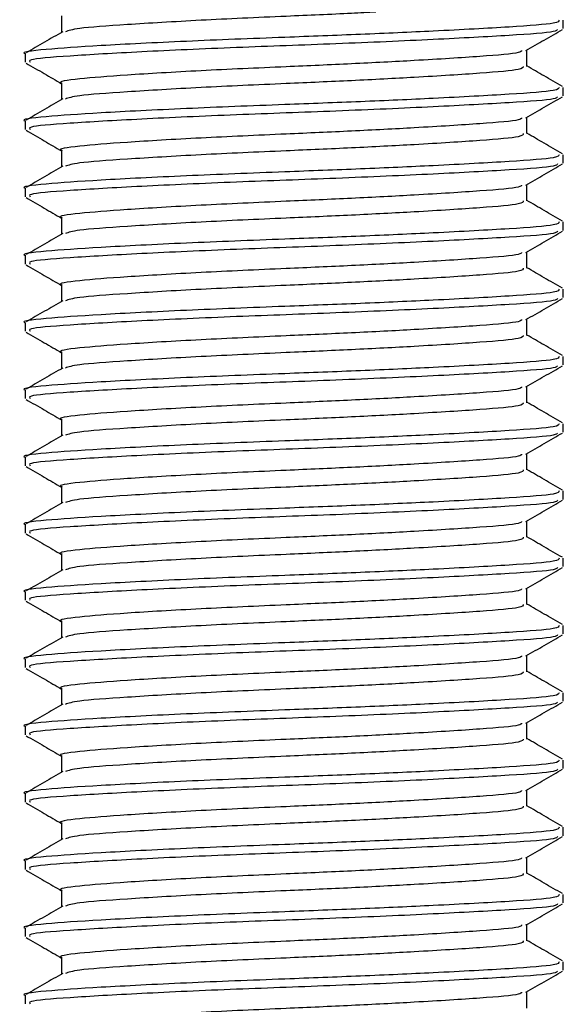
# Model space of a CAD drawing. Header units: millimetres. Extents: x 0 to 420, y 0 to 297.
# Tile 58 of 72: x 295.825 to 296.722, y 196.266 to 197.891. Entities that reach past the tile are written whole.
import ezdxf

# ---------------------------------------------------------------- set-up
doc = ezdxf.new("R2010")
doc.units = ezdxf.units.MM

msp = doc.modelspace()

# ---------------------------------------------------------------- linework, layer by layer
at = {"color": 7, "linetype": 'Continuous', "lineweight": 25}
for p, q in [((295.89428, 197.8971), (295.89428, 197.87008)), ((296.72228, 197.87628), (296.72228, 197.89016)), ((295.8342, 197.83465), (295.8342, 197.82075)), ((296.6622, 197.81384), (296.6622, 197.84081)), ((295.89428, 197.78609), (295.89428, 197.75907)), ((296.72228, 197.76527), (296.72228, 197.77915)), ((295.8342, 197.72364), (295.8342, 197.70974)), ((296.6622, 197.70283), (296.6622, 197.7298)), ((295.89428, 197.67508), (295.89428, 197.64806)), ((296.72228, 197.65426), (296.72228, 197.66814)), ((295.8342, 197.61263), (295.8342, 197.59872)), ((296.6622, 197.59182), (296.6622, 197.61879)), ((295.89428, 197.56406), (295.89428, 197.53704)), ((296.72228, 197.54325), (296.72228, 197.55713)), ((296.6622, 197.48081), (296.6622, 197.50778)), ((295.8342, 197.50162), (295.8342, 197.48771)), ((295.89428, 197.45305), (295.89428, 197.42603)), ((296.72228, 197.43224), (296.72228, 197.44612)), ((296.6622, 197.3698), (296.6622, 197.39677)), ((295.8342, 197.39061), (295.8342, 197.3767)), ((295.89428, 197.34204), (295.89428, 197.31502)), ((296.72228, 197.32123), (296.72228, 197.33511)), ((295.8342, 197.27959), (295.8342, 197.26569)), ((296.6622, 197.25878), (296.6622, 197.28576)), ((295.89428, 197.23103), (295.89428, 197.20401)), ((296.72228, 197.21022), (296.72228, 197.22409)), ((295.8342, 197.16858), (295.8342, 197.15468)), ((296.6622, 197.14777), (296.6622, 197.17475)), ((295.89428, 197.12002), (295.89428, 197.093)), ((296.72228, 197.09921), (296.72228, 197.11308)), ((295.8342, 197.05757), (295.8342, 197.04367)), ((296.6622, 197.03676), (296.6622, 197.06374)), ((295.89428, 197.00901), (295.89428, 196.98199)), ((296.72228, 196.9882), (296.72228, 197.00207)), ((295.8342, 196.94656), (295.8342, 196.93266)), ((296.6622, 196.92575), (296.6622, 196.95273)), ((295.89428, 196.898), (295.89428, 196.87098)), ((296.72228, 196.87719), (296.72228, 196.89106)), ((296.6622, 196.81474), (296.6622, 196.84172)), ((295.8342, 196.83555), (295.8342, 196.82165)), ((295.89428, 196.78699), (295.89428, 196.75997)), ((296.72228, 196.76618), (296.72228, 196.78005)), ((296.6622, 196.70373), (296.6622, 196.73071)), ((295.8342, 196.72454), (295.8342, 196.71064)), ((295.89428, 196.67598), (295.89428, 196.64896)), ((296.72228, 196.65516), (296.72228, 196.66904)), ((295.8342, 196.61353), (295.8342, 196.59963)), ((296.6622, 196.59272), (296.6622, 196.61969)), ((295.89428, 196.56497), (295.89428, 196.53795)), ((296.72228, 196.54415), (296.72228, 196.55803)), ((295.8342, 196.50252), (295.8342, 196.48862)), ((296.6622, 196.48171), (296.6622, 196.50868)), ((295.89428, 196.45396), (295.89428, 196.42694)), ((296.72228, 196.43314), (296.72228, 196.44702)), ((295.8342, 196.39151), (295.8342, 196.37761)), ((296.6622, 196.3707), (296.6622, 196.39767)), ((295.89428, 196.34295), (295.89428, 196.31593)), ((296.72228, 196.32213), (296.72228, 196.33601)), ((295.8342, 196.2805), (295.8342, 196.2666)), ((296.6622, 196.25969), (296.6622, 196.28666))]:
    msp.add_line(p, q, dxfattribs=at)
for points, knots in [([(296.41293, 197.90338), (296.39968, 197.90268), (296.35348, 197.90022), (296.25228, 197.89595), (296.1193, 197.88996), (295.99839, 197.88264), (295.91745, 197.87696), (295.90576, 197.87286), (295.90051, 197.87102)], [0, 0, 0, 0, 0.0620577, 0.2164101, 0.4215255, 0.6323517, 0.8350358, 1, 1, 1, 1]), ([(296.71537, 197.89016), (296.71492, 197.88845), (296.71387, 197.88441), (296.63894, 197.87887), (296.52297, 197.87257), (296.39038, 197.86656), (296.24882, 197.86125), (296.09486, 197.85527), (295.95216, 197.84795), (295.86301, 197.84184), (295.82427, 197.83715), (295.83501, 197.83474), (295.83542, 197.83465)], [0, 0, 0, 0, 0.08711637, 0.20580555, 0.3274743, 0.42100231, 0.51136489, 0.6314445, 0.75486364, 0.87352147, 0.99523498, 1, 1, 1, 1]), ([(295.89605, 197.8711), (295.886, 197.86528), (295.86591, 197.85364), (295.84581, 197.84201), (295.83576, 197.83619)], [0, 0, 0, 0, 0.4999039, 1, 1, 1, 1]), ([(296.71262, 197.87484), (296.71195, 197.87362), (296.71001, 197.87009), (296.63828, 197.865), (296.51306, 197.85813), (296.35065, 197.85096), (296.17893, 197.84494), (296.02038, 197.83779), (295.90214, 197.83089), (295.83768, 197.82573), (295.84117, 197.82207), (295.84244, 197.82075)], [0, 0, 0, 0, 0.06376, 0.1855377, 0.3103724, 0.436457, 0.5577025, 0.6837036, 0.8086745, 0.9303586, 1, 1, 1, 1]), ([(296.66067, 197.83993), (296.67072, 197.84575), (296.69082, 197.8574), (296.71093, 197.86903), (296.72098, 197.87485)], [0, 0, 0, 0, 0.49989925, 1, 1, 1, 1]), ([(296.65352, 197.83995), (296.65293, 197.83881), (296.65114, 197.83534), (296.58949, 197.83031), (296.48999, 197.824), (296.37518, 197.81799), (296.25281, 197.81268), (296.11967, 197.80671), (295.99629, 197.79938), (295.9192, 197.79327), (295.8857, 197.78858), (295.89499, 197.78617), (295.89533, 197.78608)], [0, 0, 0, 0, 0.0604721, 0.1826262, 0.3078502, 0.4041125, 0.4971134, 0.6207, 0.7477276, 0.8698493, 0.9951194, 1, 1, 1, 1]), ([(295.83549, 197.81935), (295.84555, 197.81353), (295.86515, 197.80219), (295.88474, 197.79083), (295.89428, 197.78531)], [0, 0, 0, 0, 0.5130376, 1, 1, 1, 1]), ([(296.65624, 197.81385), (296.65586, 197.81214), (296.65495, 197.80809), (296.59013, 197.80255), (296.48987, 197.79625), (296.37518, 197.79024), (296.25291, 197.78493), (296.1191, 197.77895), (295.99845, 197.77163), (295.91744, 197.76595), (295.90575, 197.76185), (295.90051, 197.76001)], [0, 0, 0, 0, 0.0900083, 0.2123263, 0.3377184, 0.4341099, 0.5272356, 0.6509881, 0.7781862, 0.9004719, 1, 1, 1, 1]), ([(296.72072, 197.78068), (296.71067, 197.7865), (296.69116, 197.79779), (296.67165, 197.80909), (296.6622, 197.81457)], [0, 0, 0, 0, 0.5152084, 1, 1, 1, 1]), ([(296.71537, 197.77915), (296.71492, 197.77744), (296.71387, 197.7734), (296.63894, 197.76786), (296.52297, 197.76156), (296.39038, 197.75554), (296.24882, 197.75024), (296.09486, 197.74426), (295.95216, 197.73694), (295.86301, 197.73083), (295.82427, 197.72614), (295.83501, 197.72373), (295.83542, 197.72364)], [0, 0, 0, 0, 0.0871164, 0.2058056, 0.3274743, 0.4210023, 0.5113649, 0.6314445, 0.7548636, 0.8735215, 0.995235, 1, 1, 1, 1]), ([(295.89605, 197.76009), (295.886, 197.75427), (295.86591, 197.74263), (295.84581, 197.73099), (295.83576, 197.72518)], [0, 0, 0, 0, 0.4999039, 1, 1, 1, 1]), ([(296.71262, 197.76383), (296.71195, 197.76261), (296.71001, 197.75908), (296.63828, 197.75399), (296.51306, 197.74712), (296.35065, 197.73995), (296.17893, 197.73393), (296.02038, 197.72678), (295.90214, 197.71988), (295.83768, 197.71472), (295.84117, 197.71106), (295.84244, 197.70974)], [0, 0, 0, 0, 0.06376, 0.1855377, 0.3103724, 0.436457, 0.5577025, 0.6837036, 0.8086745, 0.9303586, 1, 1, 1, 1]), ([(296.66067, 197.72892), (296.67072, 197.73474), (296.69082, 197.74639), (296.71093, 197.75802), (296.72098, 197.76384)], [0, 0, 0, 0, 0.4998993, 1, 1, 1, 1]), ([(296.65352, 197.72894), (296.65293, 197.72779), (296.65114, 197.72432), (296.58949, 197.7193), (296.48999, 197.71299), (296.37518, 197.70698), (296.25281, 197.70167), (296.11967, 197.69569), (295.99629, 197.68837), (295.9192, 197.68226), (295.8857, 197.67757), (295.89499, 197.67516), (295.89533, 197.67507)], [0, 0, 0, 0, 0.0604721, 0.1826262, 0.3078502, 0.4041125, 0.4971134, 0.6207, 0.7477276, 0.8698493, 0.9951194, 1, 1, 1, 1]), ([(295.83549, 197.70834), (295.84555, 197.70252), (295.86515, 197.69117), (295.88474, 197.67982), (295.89428, 197.6743)], [0, 0, 0, 0, 0.5130376, 1, 1, 1, 1]), ([(296.65624, 197.70284), (296.65586, 197.70113), (296.65495, 197.69708), (296.59013, 197.69154), (296.48987, 197.68524), (296.37518, 197.67923), (296.25291, 197.67392), (296.1191, 197.66794), (295.99845, 197.66062), (295.91744, 197.65494), (295.90575, 197.65084), (295.90051, 197.649)], [0, 0, 0, 0, 0.0900083, 0.2123263, 0.3377184, 0.4341099, 0.5272356, 0.6509881, 0.7781862, 0.9004719, 1, 1, 1, 1]), ([(296.72072, 197.66967), (296.71067, 197.67549), (296.69116, 197.68678), (296.67165, 197.69808), (296.6622, 197.70356)], [0, 0, 0, 0, 0.5152084, 1, 1, 1, 1]), ([(296.71537, 197.66814), (296.71492, 197.66643), (296.71387, 197.66239), (296.63894, 197.65685), (296.52297, 197.65055), (296.39038, 197.64453), (296.24882, 197.63923), (296.09486, 197.63325), (295.95216, 197.62593), (295.86301, 197.61981), (295.82427, 197.61513), (295.83501, 197.61272), (295.83542, 197.61263)], [0, 0, 0, 0, 0.0871164, 0.2058056, 0.3274743, 0.4210023, 0.5113649, 0.6314445, 0.7548636, 0.8735215, 0.995235, 1, 1, 1, 1]), ([(296.71262, 197.65282), (296.71195, 197.6516), (296.71001, 197.64807), (296.63828, 197.64298), (296.51306, 197.63611), (296.35065, 197.62894), (296.17893, 197.62292), (296.02038, 197.61577), (295.90214, 197.60887), (295.83768, 197.6037), (295.84117, 197.60005), (295.84244, 197.59872)], [0, 0, 0, 0, 0.06376, 0.1855377, 0.3103724, 0.436457, 0.5577025, 0.6837036, 0.8086745, 0.9303586, 1, 1, 1, 1]), ([(296.66067, 197.61791), (296.67072, 197.62373), (296.69082, 197.63538), (296.71093, 197.64701), (296.72098, 197.65283)], [0, 0, 0, 0, 0.4998993, 1, 1, 1, 1]), ([(295.89605, 197.64908), (295.886, 197.64326), (295.86591, 197.63162), (295.84581, 197.61998), (295.83576, 197.61417)], [0, 0, 0, 0, 0.4999039, 1, 1, 1, 1]), ([(296.65352, 197.61793), (296.65293, 197.61678), (296.65114, 197.61331), (296.58949, 197.60829), (296.48999, 197.60198), (296.37518, 197.59597), (296.25281, 197.59066), (296.11967, 197.58468), (295.99629, 197.57736), (295.9192, 197.57125), (295.8857, 197.56656), (295.89499, 197.56415), (295.89533, 197.56406)], [0, 0, 0, 0, 0.06047214, 0.18262619, 0.30785017, 0.40411251, 0.49711336, 0.62069998, 0.74772757, 0.86984932, 0.99511941, 1, 1, 1, 1]), ([(295.83549, 197.59733), (295.84555, 197.59151), (295.86515, 197.58016), (295.88474, 197.56881), (295.89428, 197.56329)], [0, 0, 0, 0, 0.5130376, 1, 1, 1, 1]), ([(296.65624, 197.59183), (296.65586, 197.59012), (296.65495, 197.58607), (296.59013, 197.58053), (296.48987, 197.57423), (296.37518, 197.56821), (296.25291, 197.56291), (296.1191, 197.55693), (295.99845, 197.54961), (295.91744, 197.54393), (295.90575, 197.53983), (295.90051, 197.53799)], [0, 0, 0, 0, 0.0900083, 0.2123263, 0.3377184, 0.4341099, 0.5272356, 0.6509881, 0.7781862, 0.9004719, 1, 1, 1, 1]), ([(296.72072, 197.55866), (296.71067, 197.56448), (296.69116, 197.57577), (296.67165, 197.58707), (296.6622, 197.59255)], [0, 0, 0, 0, 0.51520836, 1, 1, 1, 1]), ([(296.71537, 197.55713), (296.71492, 197.55542), (296.71387, 197.55138), (296.63894, 197.54584), (296.52297, 197.53954), (296.39038, 197.53352), (296.24882, 197.52822), (296.09486, 197.52224), (295.95216, 197.51492), (295.86301, 197.5088), (295.82427, 197.50412), (295.83501, 197.50171), (295.83542, 197.50162)], [0, 0, 0, 0, 0.0871164, 0.2058056, 0.3274743, 0.4210023, 0.5113649, 0.6314445, 0.7548636, 0.8735215, 0.995235, 1, 1, 1, 1]), ([(296.71262, 197.54181), (296.71195, 197.54059), (296.71001, 197.53705), (296.63828, 197.53197), (296.51306, 197.5251), (296.35065, 197.51793), (296.17893, 197.51191), (296.02038, 197.50476), (295.90214, 197.49786), (295.83768, 197.49269), (295.84117, 197.48904), (295.84244, 197.48771)], [0, 0, 0, 0, 0.06376, 0.1855377, 0.3103724, 0.436457, 0.5577025, 0.6837036, 0.8086745, 0.9303586, 1, 1, 1, 1]), ([(296.66067, 197.5069), (296.67072, 197.51272), (296.69082, 197.52437), (296.71093, 197.536), (296.72098, 197.54182)], [0, 0, 0, 0, 0.4998993, 1, 1, 1, 1]), ([(295.89605, 197.53807), (295.886, 197.53225), (295.86591, 197.52061), (295.84581, 197.50897), (295.83576, 197.50315)], [0, 0, 0, 0, 0.4999039, 1, 1, 1, 1]), ([(296.65352, 197.50692), (296.65293, 197.50577), (296.65114, 197.5023), (296.58949, 197.49728), (296.48999, 197.49097), (296.37518, 197.48496), (296.25281, 197.47965), (296.11967, 197.47367), (295.99629, 197.46635), (295.9192, 197.46024), (295.8857, 197.45555), (295.89499, 197.45314), (295.89533, 197.45305)], [0, 0, 0, 0, 0.06047214, 0.18262619, 0.30785017, 0.40411251, 0.49711336, 0.62069998, 0.74772757, 0.86984932, 0.99511941, 1, 1, 1, 1]), ([(295.83549, 197.48632), (295.84555, 197.4805), (295.86515, 197.46915), (295.88474, 197.4578), (295.89428, 197.45228)], [0, 0, 0, 0, 0.5130376, 1, 1, 1, 1]), ([(296.65624, 197.48082), (296.65586, 197.4791), (296.65495, 197.47506), (296.59013, 197.46952), (296.48987, 197.46322), (296.37518, 197.4572), (296.25291, 197.4519), (296.1191, 197.44592), (295.99845, 197.4386), (295.91744, 197.43292), (295.90575, 197.42882), (295.90051, 197.42698)], [0, 0, 0, 0, 0.0900083, 0.2123263, 0.3377184, 0.4341099, 0.5272356, 0.6509881, 0.7781862, 0.9004719, 1, 1, 1, 1]), ([(296.72072, 197.44765), (296.71067, 197.45347), (296.69116, 197.46476), (296.67165, 197.47606), (296.6622, 197.48154)], [0, 0, 0, 0, 0.5152084, 1, 1, 1, 1]), ([(296.71537, 197.44612), (296.71492, 197.44441), (296.71387, 197.44036), (296.63894, 197.43483), (296.52297, 197.42852), (296.39038, 197.42251), (296.24882, 197.41721), (296.09486, 197.41123), (295.95216, 197.40391), (295.86301, 197.39779), (295.82427, 197.39311), (295.83501, 197.3907), (295.83542, 197.39061)], [0, 0, 0, 0, 0.0871164, 0.2058056, 0.3274743, 0.4210023, 0.5113649, 0.6314445, 0.7548636, 0.8735215, 0.995235, 1, 1, 1, 1]), ([(295.89605, 197.42706), (295.886, 197.42124), (295.86591, 197.4096), (295.84581, 197.39796), (295.83576, 197.39214)], [0, 0, 0, 0, 0.4999039, 1, 1, 1, 1]), ([(296.71262, 197.4308), (296.71195, 197.42958), (296.71001, 197.42604), (296.63828, 197.42096), (296.51306, 197.41409), (296.35065, 197.40692), (296.17893, 197.4009), (296.02038, 197.39375), (295.90214, 197.38685), (295.83768, 197.38168), (295.84117, 197.37803), (295.84244, 197.3767)], [0, 0, 0, 0, 0.06376, 0.1855377, 0.3103724, 0.436457, 0.5577025, 0.6837036, 0.8086745, 0.9303586, 1, 1, 1, 1]), ([(296.66067, 197.39589), (296.67072, 197.40171), (296.69082, 197.41335), (296.71093, 197.42499), (296.72098, 197.43081)], [0, 0, 0, 0, 0.4998993, 1, 1, 1, 1]), ([(296.65352, 197.39591), (296.65293, 197.39476), (296.65114, 197.39129), (296.58949, 197.38627), (296.48999, 197.37996), (296.37518, 197.37395), (296.25281, 197.36864), (296.11967, 197.36266), (295.99629, 197.35534), (295.9192, 197.34923), (295.8857, 197.34454), (295.89499, 197.34213), (295.89533, 197.34204)], [0, 0, 0, 0, 0.0604721, 0.1826262, 0.3078502, 0.4041125, 0.4971134, 0.6207, 0.7477276, 0.8698493, 0.9951194, 1, 1, 1, 1]), ([(295.83549, 197.37531), (295.84555, 197.36949), (295.86515, 197.35814), (295.88474, 197.34679), (295.89428, 197.34126)], [0, 0, 0, 0, 0.5130376, 1, 1, 1, 1]), ([(296.65624, 197.36981), (296.65586, 197.36809), (296.65495, 197.36405), (296.59013, 197.35851), (296.48987, 197.3522), (296.37518, 197.34619), (296.25291, 197.34089), (296.1191, 197.33491), (295.99845, 197.32758), (295.91744, 197.32191), (295.90575, 197.31781), (295.90051, 197.31597)], [0, 0, 0, 0, 0.0900083, 0.2123263, 0.3377184, 0.4341099, 0.5272356, 0.6509881, 0.7781862, 0.9004719, 1, 1, 1, 1]), ([(296.72072, 197.33664), (296.71067, 197.34246), (296.69116, 197.35375), (296.67165, 197.36505), (296.6622, 197.37053)], [0, 0, 0, 0, 0.5152084, 1, 1, 1, 1]), ([(296.71537, 197.33511), (296.71492, 197.33339), (296.71387, 197.32935), (296.63894, 197.32382), (296.52297, 197.31751), (296.39038, 197.3115), (296.24882, 197.3062), (296.09486, 197.30022), (295.95216, 197.2929), (295.86301, 197.28678), (295.82427, 197.2821), (295.83501, 197.27969), (295.83542, 197.27959)], [0, 0, 0, 0, 0.0871164, 0.2058056, 0.3274743, 0.4210023, 0.5113649, 0.6314445, 0.7548636, 0.8735215, 0.995235, 1, 1, 1, 1]), ([(295.89605, 197.31605), (295.886, 197.31023), (295.86591, 197.29859), (295.84581, 197.28695), (295.83576, 197.28113)], [0, 0, 0, 0, 0.4999039, 1, 1, 1, 1]), ([(296.71262, 197.31979), (296.71195, 197.31857), (296.71001, 197.31503), (296.63828, 197.30995), (296.51306, 197.30308), (296.35065, 197.29591), (296.17893, 197.28989), (296.02038, 197.28274), (295.90214, 197.27584), (295.83768, 197.27067), (295.84117, 197.26702), (295.84244, 197.26569)], [0, 0, 0, 0, 0.06376, 0.1855377, 0.3103724, 0.436457, 0.5577025, 0.6837036, 0.8086745, 0.9303586, 1, 1, 1, 1]), ([(296.66067, 197.28488), (296.67072, 197.2907), (296.69082, 197.30234), (296.71093, 197.31398), (296.72098, 197.3198)], [0, 0, 0, 0, 0.4998993, 1, 1, 1, 1]), ([(296.65352, 197.2849), (296.65293, 197.28375), (296.65114, 197.28028), (296.58949, 197.27526), (296.48999, 197.26894), (296.37518, 197.26294), (296.25281, 197.25763), (296.11967, 197.25165), (295.99629, 197.24433), (295.9192, 197.23822), (295.8857, 197.23353), (295.89499, 197.23112), (295.89533, 197.23103)], [0, 0, 0, 0, 0.0604721, 0.1826262, 0.3078502, 0.4041125, 0.4971134, 0.6207, 0.7477276, 0.8698493, 0.9951194, 1, 1, 1, 1]), ([(295.83549, 197.2643), (295.84555, 197.25848), (295.86515, 197.24713), (295.88474, 197.23578), (295.89428, 197.23025)], [0, 0, 0, 0, 0.5130376, 1, 1, 1, 1]), ([(296.65624, 197.2588), (296.65586, 197.25708), (296.65495, 197.25304), (296.59013, 197.2475), (296.48987, 197.24119), (296.37518, 197.23518), (296.25291, 197.22988), (296.1191, 197.2239), (295.99845, 197.21657), (295.91744, 197.2109), (295.90575, 197.2068), (295.90051, 197.20496)], [0, 0, 0, 0, 0.0900083, 0.2123263, 0.3377184, 0.4341099, 0.5272356, 0.6509881, 0.7781862, 0.9004719, 1, 1, 1, 1]), ([(296.72072, 197.22563), (296.71067, 197.23145), (296.69116, 197.24274), (296.67165, 197.25404), (296.6622, 197.25952)], [0, 0, 0, 0, 0.5152084, 1, 1, 1, 1]), ([(296.71537, 197.22409), (296.71492, 197.22238), (296.71387, 197.21834), (296.63894, 197.21281), (296.52297, 197.2065), (296.39038, 197.20049), (296.24882, 197.19519), (296.09486, 197.18921), (295.95216, 197.18189), (295.86301, 197.17577), (295.82427, 197.17109), (295.83501, 197.16867), (295.83542, 197.16858)], [0, 0, 0, 0, 0.0871164, 0.2058056, 0.3274743, 0.4210023, 0.5113649, 0.6314445, 0.7548636, 0.8735215, 0.995235, 1, 1, 1, 1]), ([(295.89605, 197.20504), (295.886, 197.19922), (295.86591, 197.18758), (295.84581, 197.17594), (295.83576, 197.17012)], [0, 0, 0, 0, 0.4999039, 1, 1, 1, 1]), ([(296.71262, 197.20878), (296.71195, 197.20756), (296.71001, 197.20402), (296.63828, 197.19894), (296.51306, 197.19207), (296.35065, 197.1849), (296.17893, 197.17888), (296.02038, 197.17173), (295.90214, 197.16483), (295.83768, 197.15966), (295.84117, 197.15601), (295.84244, 197.15468)], [0, 0, 0, 0, 0.06376, 0.1855377, 0.3103724, 0.436457, 0.5577025, 0.6837036, 0.8086745, 0.9303586, 1, 1, 1, 1]), ([(296.66067, 197.17387), (296.67072, 197.17969), (296.69082, 197.19133), (296.71093, 197.20297), (296.72098, 197.20879)], [0, 0, 0, 0, 0.4998993, 1, 1, 1, 1]), ([(296.65352, 197.17389), (296.65293, 197.17274), (296.65114, 197.16927), (296.58949, 197.16425), (296.48999, 197.15793), (296.37518, 197.15192), (296.25281, 197.14662), (296.11967, 197.14064), (295.99629, 197.13332), (295.9192, 197.1272), (295.8857, 197.12252), (295.89499, 197.12011), (295.89533, 197.12002)], [0, 0, 0, 0, 0.0604721, 0.1826262, 0.3078502, 0.4041125, 0.4971134, 0.6207, 0.7477276, 0.8698493, 0.9951194, 1, 1, 1, 1]), ([(295.83549, 197.15328), (295.84555, 197.14746), (295.86515, 197.13612), (295.88474, 197.12477), (295.89428, 197.11924)], [0, 0, 0, 0, 0.5130376, 1, 1, 1, 1]), ([(296.72072, 197.11462), (296.71067, 197.12044), (296.69116, 197.13173), (296.67165, 197.14303), (296.6622, 197.14851)], [0, 0, 0, 0, 0.5152084, 1, 1, 1, 1]), ([(296.65624, 197.14779), (296.65586, 197.14607), (296.65495, 197.14203), (296.59013, 197.13649), (296.48987, 197.13018), (296.37518, 197.12417), (296.25291, 197.11887), (296.1191, 197.11289), (295.99845, 197.10556), (295.91744, 197.09989), (295.90575, 197.09579), (295.90051, 197.09395)], [0, 0, 0, 0, 0.0900083, 0.2123263, 0.3377184, 0.4341099, 0.5272356, 0.6509881, 0.7781862, 0.9004719, 1, 1, 1, 1]), ([(296.71537, 197.11308), (296.71492, 197.11137), (296.71387, 197.10733), (296.63894, 197.1018), (296.52297, 197.09549), (296.39038, 197.08948), (296.24882, 197.08418), (296.09486, 197.0782), (295.95216, 197.07088), (295.86301, 197.06476), (295.82427, 197.06008), (295.83501, 197.05766), (295.83542, 197.05757)], [0, 0, 0, 0, 0.0871164, 0.2058056, 0.3274743, 0.4210023, 0.5113649, 0.6314445, 0.7548636, 0.8735215, 0.995235, 1, 1, 1, 1]), ([(295.89605, 197.09403), (295.886, 197.08821), (295.86591, 197.07656), (295.84581, 197.06493), (295.83576, 197.05911)], [0, 0, 0, 0, 0.4999039, 1, 1, 1, 1]), ([(296.71262, 197.09777), (296.71195, 197.09655), (296.71001, 197.09301), (296.63828, 197.08793), (296.51306, 197.08106), (296.35065, 197.07389), (296.17893, 197.06787), (296.02038, 197.06072), (295.90214, 197.05382), (295.83768, 197.04865), (295.84117, 197.045), (295.84244, 197.04367)], [0, 0, 0, 0, 0.06376, 0.1855377, 0.3103724, 0.436457, 0.5577025, 0.6837036, 0.8086745, 0.9303586, 1, 1, 1, 1]), ([(296.66067, 197.06286), (296.67072, 197.06868), (296.69082, 197.08032), (296.71093, 197.09196), (296.72098, 197.09778)], [0, 0, 0, 0, 0.4998993, 1, 1, 1, 1]), ([(296.65352, 197.06288), (296.65293, 197.06173), (296.65114, 197.05826), (296.58949, 197.05324), (296.48999, 197.04692), (296.37518, 197.04091), (296.25281, 197.03561), (296.11967, 197.02963), (295.99629, 197.02231), (295.9192, 197.01619), (295.8857, 197.01151), (295.89499, 197.0091), (295.89533, 197.00901)], [0, 0, 0, 0, 0.0604721, 0.1826262, 0.3078502, 0.4041125, 0.4971134, 0.6207, 0.7477276, 0.8698493, 0.9951194, 1, 1, 1, 1]), ([(295.83549, 197.04227), (295.84555, 197.03645), (295.86515, 197.02511), (295.88474, 197.01376), (295.89428, 197.00823)], [0, 0, 0, 0, 0.5130376, 1, 1, 1, 1]), ([(296.65624, 197.03678), (296.65586, 197.03506), (296.65495, 197.03102), (296.59013, 197.02548), (296.48987, 197.01917), (296.37518, 197.01316), (296.25291, 197.00786), (296.1191, 197.00188), (295.99845, 196.99455), (295.91744, 196.98888), (295.90575, 196.98478), (295.90051, 196.98294)], [0, 0, 0, 0, 0.0900083, 0.2123263, 0.3377184, 0.4341099, 0.5272356, 0.6509881, 0.7781862, 0.9004719, 1, 1, 1, 1]), ([(296.72072, 197.00361), (296.71067, 197.00942), (296.69116, 197.02072), (296.67165, 197.03202), (296.6622, 197.0375)], [0, 0, 0, 0, 0.5152084, 1, 1, 1, 1]), ([(296.71537, 197.00207), (296.71492, 197.00036), (296.71387, 196.99632), (296.63894, 196.99079), (296.52297, 196.98448), (296.39038, 196.97847), (296.24882, 196.97316), (296.09486, 196.96719), (295.95216, 196.95987), (295.86301, 196.95375), (295.82427, 196.94906), (295.83501, 196.94665), (295.83542, 196.94656)], [0, 0, 0, 0, 0.0871164, 0.2058056, 0.3274743, 0.4210023, 0.5113649, 0.6314445, 0.7548636, 0.8735215, 0.995235, 1, 1, 1, 1]), ([(296.71262, 196.98675), (296.71195, 196.98554), (296.71001, 196.982), (296.63828, 196.97692), (296.51306, 196.97005), (296.35065, 196.96288), (296.17893, 196.95686), (296.02038, 196.94971), (295.90214, 196.94281), (295.83768, 196.93764), (295.84117, 196.93399), (295.84244, 196.93266)], [0, 0, 0, 0, 0.06376, 0.1855377, 0.3103724, 0.436457, 0.5577025, 0.6837036, 0.8086745, 0.9303586, 1, 1, 1, 1]), ([(296.66067, 196.95185), (296.67072, 196.95767), (296.69082, 196.96931), (296.71093, 196.98095), (296.72098, 196.98677)], [0, 0, 0, 0, 0.4998993, 1, 1, 1, 1]), ([(295.89605, 196.98302), (295.886, 196.9772), (295.86591, 196.96555), (295.84581, 196.95392), (295.83576, 196.9481)], [0, 0, 0, 0, 0.4999039, 1, 1, 1, 1]), ([(296.65352, 196.95187), (296.65293, 196.95072), (296.65114, 196.94725), (296.58949, 196.94223), (296.48999, 196.93591), (296.37518, 196.9299), (296.25281, 196.9246), (296.11967, 196.91862), (295.99629, 196.9113), (295.9192, 196.90518), (295.8857, 196.9005), (295.89499, 196.89809), (295.89533, 196.898)], [0, 0, 0, 0, 0.0604721, 0.1826262, 0.3078502, 0.4041125, 0.4971134, 0.6207, 0.7477276, 0.8698493, 0.9951194, 1, 1, 1, 1]), ([(295.83549, 196.93126), (295.84555, 196.92544), (295.86515, 196.9141), (295.88474, 196.90275), (295.89428, 196.89722)], [0, 0, 0, 0, 0.5130376, 1, 1, 1, 1]), ([(296.65624, 196.92577), (296.65586, 196.92405), (296.65495, 196.92001), (296.59013, 196.91447), (296.48987, 196.90816), (296.37518, 196.90215), (296.25291, 196.89684), (296.1191, 196.89087), (295.99845, 196.88354), (295.91744, 196.87787), (295.90575, 196.87377), (295.90051, 196.87193)], [0, 0, 0, 0, 0.0900083, 0.2123263, 0.3377184, 0.4341099, 0.5272356, 0.6509881, 0.7781862, 0.9004719, 1, 1, 1, 1]), ([(296.72072, 196.8926), (296.71067, 196.89841), (296.69116, 196.90971), (296.67165, 196.92101), (296.6622, 196.92649)], [0, 0, 0, 0, 0.5152084, 1, 1, 1, 1]), ([(296.71537, 196.89106), (296.71492, 196.88935), (296.71387, 196.88531), (296.63894, 196.87977), (296.52297, 196.87347), (296.39038, 196.86746), (296.24882, 196.86215), (296.09486, 196.85618), (295.95216, 196.84886), (295.86301, 196.84274), (295.82427, 196.83805), (295.83501, 196.83564), (295.83542, 196.83555)], [0, 0, 0, 0, 0.0871164, 0.2058056, 0.3274743, 0.4210023, 0.5113649, 0.6314445, 0.7548636, 0.8735215, 0.995235, 1, 1, 1, 1]), ([(296.71262, 196.87574), (296.71195, 196.87453), (296.71001, 196.87099), (296.63828, 196.86591), (296.51306, 196.85904), (296.35065, 196.85187), (296.17893, 196.84585), (296.02038, 196.8387), (295.90214, 196.8318), (295.83768, 196.82663), (295.84117, 196.82298), (295.84244, 196.82165)], [0, 0, 0, 0, 0.06376, 0.1855377, 0.3103724, 0.436457, 0.5577025, 0.6837036, 0.8086745, 0.9303586, 1, 1, 1, 1]), ([(296.66067, 196.84084), (296.67072, 196.84666), (296.69082, 196.8583), (296.71093, 196.86994), (296.72098, 196.87576)], [0, 0, 0, 0, 0.4998993, 1, 1, 1, 1]), ([(295.89605, 196.872), (295.886, 196.86618), (295.86591, 196.85454), (295.84581, 196.84291), (295.83576, 196.83709)], [0, 0, 0, 0, 0.4999039, 1, 1, 1, 1]), ([(296.65352, 196.84086), (296.65293, 196.83971), (296.65114, 196.83624), (296.58949, 196.83122), (296.48999, 196.8249), (296.37518, 196.81889), (296.25281, 196.81359), (296.11967, 196.80761), (295.99629, 196.80029), (295.9192, 196.79417), (295.8857, 196.78949), (295.89499, 196.78708), (295.89533, 196.78699)], [0, 0, 0, 0, 0.0604721, 0.1826262, 0.3078502, 0.4041125, 0.4971134, 0.6207, 0.7477276, 0.8698493, 0.9951194, 1, 1, 1, 1]), ([(295.83549, 196.82025), (295.84555, 196.81443), (295.86515, 196.80309), (295.88474, 196.79174), (295.89428, 196.78621)], [0, 0, 0, 0, 0.51303762, 1, 1, 1, 1]), ([(296.65624, 196.81475), (296.65586, 196.81304), (296.65495, 196.809), (296.59013, 196.80345), (296.48987, 196.79715), (296.37518, 196.79114), (296.25291, 196.78583), (296.1191, 196.77986), (295.99845, 196.77253), (295.91744, 196.76686), (295.90575, 196.76276), (295.90051, 196.76092)], [0, 0, 0, 0, 0.0900083, 0.2123263, 0.3377184, 0.4341099, 0.5272356, 0.6509881, 0.7781862, 0.9004719, 1, 1, 1, 1]), ([(296.72072, 196.78158), (296.71067, 196.7874), (296.69116, 196.7987), (296.67165, 196.81), (296.6622, 196.81547)], [0, 0, 0, 0, 0.51520836, 1, 1, 1, 1]), ([(296.71537, 196.78005), (296.71492, 196.77834), (296.71387, 196.7743), (296.63894, 196.76876), (296.52297, 196.76246), (296.39038, 196.75645), (296.24882, 196.75114), (296.09486, 196.74517), (295.95216, 196.73784), (295.86301, 196.73173), (295.82427, 196.72704), (295.83501, 196.72463), (295.83542, 196.72454)], [0, 0, 0, 0, 0.0871164, 0.2058056, 0.3274743, 0.4210023, 0.5113649, 0.6314445, 0.7548636, 0.8735215, 0.995235, 1, 1, 1, 1]), ([(295.89605, 196.76099), (295.886, 196.75517), (295.86591, 196.74353), (295.84581, 196.7319), (295.83576, 196.72608)], [0, 0, 0, 0, 0.4999039, 1, 1, 1, 1]), ([(296.71262, 196.76473), (296.71195, 196.76352), (296.71001, 196.75998), (296.63828, 196.7549), (296.51306, 196.74803), (296.35065, 196.74085), (296.17893, 196.73484), (296.02038, 196.72769), (295.90214, 196.72079), (295.83768, 196.71562), (295.84117, 196.71197), (295.84244, 196.71064)], [0, 0, 0, 0, 0.06376, 0.1855377, 0.3103724, 0.436457, 0.5577025, 0.6837036, 0.8086745, 0.9303586, 1, 1, 1, 1]), ([(296.66067, 196.72982), (296.67072, 196.73565), (296.69082, 196.74729), (296.71093, 196.75893), (296.72098, 196.76475)], [0, 0, 0, 0, 0.4998993, 1, 1, 1, 1]), ([(296.65352, 196.72985), (296.65293, 196.7287), (296.65114, 196.72523), (296.58949, 196.72021), (296.48999, 196.71389), (296.37518, 196.70788), (296.25281, 196.70258), (296.11967, 196.6966), (295.99629, 196.68928), (295.9192, 196.68316), (295.8857, 196.67848), (295.89499, 196.67607), (295.89533, 196.67597)], [0, 0, 0, 0, 0.0604721, 0.1826262, 0.3078502, 0.4041125, 0.4971134, 0.6207, 0.7477276, 0.8698493, 0.9951194, 1, 1, 1, 1]), ([(295.83549, 196.70924), (295.84555, 196.70342), (295.86515, 196.69208), (295.88474, 196.68073), (295.89428, 196.6752)], [0, 0, 0, 0, 0.5130376, 1, 1, 1, 1]), ([(296.65624, 196.70374), (296.65586, 196.70203), (296.65495, 196.69798), (296.59013, 196.69244), (296.48987, 196.68614), (296.37518, 196.68013), (296.25291, 196.67482), (296.1191, 196.66885), (295.99845, 196.66152), (295.91744, 196.65585), (295.90575, 196.65174), (295.90051, 196.6499)], [0, 0, 0, 0, 0.0900083, 0.2123263, 0.3377184, 0.4341099, 0.5272356, 0.6509881, 0.7781862, 0.9004719, 1, 1, 1, 1]), ([(296.72072, 196.67057), (296.71067, 196.67639), (296.69116, 196.68769), (296.67165, 196.69899), (296.6622, 196.70446)], [0, 0, 0, 0, 0.5152084, 1, 1, 1, 1]), ([(296.71537, 196.66904), (296.71492, 196.66733), (296.71387, 196.66329), (296.63894, 196.65775), (296.52297, 196.65145), (296.39038, 196.64544), (296.24882, 196.64013), (296.09486, 196.63415), (295.95216, 196.62683), (295.86301, 196.62072), (295.82427, 196.61603), (295.83501, 196.61362), (295.83542, 196.61353)], [0, 0, 0, 0, 0.0871164, 0.2058056, 0.3274743, 0.4210023, 0.5113649, 0.6314445, 0.7548636, 0.8735215, 0.995235, 1, 1, 1, 1]), ([(295.89605, 196.64998), (295.886, 196.64416), (295.86591, 196.63252), (295.84581, 196.62089), (295.83576, 196.61507)], [0, 0, 0, 0, 0.4999039, 1, 1, 1, 1]), ([(296.71262, 196.65372), (296.71195, 196.65251), (296.71001, 196.64897), (296.63828, 196.64388), (296.51306, 196.63702), (296.35065, 196.62984), (296.17893, 196.62383), (296.02038, 196.61668), (295.90214, 196.60977), (295.83768, 196.60461), (295.84117, 196.60096), (295.84244, 196.59963)], [0, 0, 0, 0, 0.06376, 0.1855377, 0.3103724, 0.436457, 0.5577025, 0.6837036, 0.8086745, 0.9303586, 1, 1, 1, 1]), ([(296.66067, 196.61881), (296.67072, 196.62463), (296.69082, 196.63628), (296.71093, 196.64792), (296.72098, 196.65374)], [0, 0, 0, 0, 0.4998993, 1, 1, 1, 1]), ([(296.65352, 196.61884), (296.65293, 196.61769), (296.65114, 196.61422), (296.58949, 196.60919), (296.48999, 196.60288), (296.37518, 196.59687), (296.25281, 196.59156), (296.11967, 196.58559), (295.99629, 196.57827), (295.9192, 196.57215), (295.8857, 196.56747), (295.89499, 196.56505), (295.89533, 196.56496)], [0, 0, 0, 0, 0.0604721, 0.1826262, 0.3078502, 0.4041125, 0.4971134, 0.6207, 0.7477276, 0.8698493, 0.9951194, 1, 1, 1, 1]), ([(295.83549, 196.59823), (295.84555, 196.59241), (295.86515, 196.58107), (295.88474, 196.56972), (295.89428, 196.56419)], [0, 0, 0, 0, 0.5130376, 1, 1, 1, 1]), ([(296.65624, 196.59273), (296.65586, 196.59102), (296.65495, 196.58697), (296.59013, 196.58143), (296.48987, 196.57513), (296.37518, 196.56912), (296.25291, 196.56381), (296.1191, 196.55784), (295.99845, 196.55051), (295.91744, 196.54484), (295.90575, 196.54073), (295.90051, 196.53889)], [0, 0, 0, 0, 0.0900083, 0.2123263, 0.3377184, 0.4341099, 0.5272356, 0.6509881, 0.7781862, 0.9004719, 1, 1, 1, 1]), ([(296.72072, 196.55956), (296.71067, 196.56538), (296.69116, 196.57668), (296.67165, 196.58798), (296.6622, 196.59345)], [0, 0, 0, 0, 0.5152084, 1, 1, 1, 1]), ([(296.71537, 196.55803), (296.71492, 196.55632), (296.71387, 196.55228), (296.63894, 196.54674), (296.52297, 196.54044), (296.39038, 196.53443), (296.24882, 196.52912), (296.09486, 196.52314), (295.95216, 196.51582), (295.86301, 196.50971), (295.82427, 196.50502), (295.83501, 196.50261), (295.83542, 196.50252)], [0, 0, 0, 0, 0.0871164, 0.2058056, 0.3274743, 0.4210023, 0.5113649, 0.6314445, 0.7548636, 0.8735215, 0.995235, 1, 1, 1, 1]), ([(295.89605, 196.53897), (295.886, 196.53315), (295.86591, 196.52151), (295.84581, 196.50988), (295.83576, 196.50406)], [0, 0, 0, 0, 0.4999039, 1, 1, 1, 1]), ([(296.71262, 196.54271), (296.71195, 196.5415), (296.71001, 196.53796), (296.63828, 196.53287), (296.51306, 196.52601), (296.35065, 196.51883), (296.17893, 196.51282), (296.02038, 196.50566), (295.90214, 196.49876), (295.83768, 196.4936), (295.84117, 196.48995), (295.84244, 196.48862)], [0, 0, 0, 0, 0.06376003, 0.18553766, 0.31037239, 0.43645702, 0.55770248, 0.68370362, 0.80867445, 0.93035859, 1, 1, 1, 1]), ([(296.66067, 196.5078), (296.67072, 196.51362), (296.69082, 196.52527), (296.71093, 196.53691), (296.72098, 196.54273)], [0, 0, 0, 0, 0.4998993, 1, 1, 1, 1]), ([(296.65352, 196.50782), (296.65293, 196.50668), (296.65114, 196.50321), (296.58949, 196.49818), (296.48999, 196.49187), (296.37518, 196.48586), (296.25281, 196.48055), (296.11967, 196.47458), (295.99629, 196.46726), (295.9192, 196.46114), (295.8857, 196.45646), (295.89499, 196.45404), (295.89533, 196.45395)], [0, 0, 0, 0, 0.0604721, 0.1826262, 0.3078502, 0.4041125, 0.4971134, 0.6207, 0.7477276, 0.8698493, 0.9951194, 1, 1, 1, 1]), ([(295.83549, 196.48722), (295.84555, 196.4814), (295.86515, 196.47006), (295.88474, 196.45871), (295.89428, 196.45318)], [0, 0, 0, 0, 0.5130376, 1, 1, 1, 1]), ([(296.72072, 196.44855), (296.71067, 196.45437), (296.69116, 196.46566), (296.67165, 196.47696), (296.6622, 196.48244)], [0, 0, 0, 0, 0.5152084, 1, 1, 1, 1]), ([(296.65624, 196.48172), (296.65586, 196.48001), (296.65495, 196.47596), (296.59013, 196.47042), (296.48987, 196.46412), (296.37518, 196.45811), (296.25291, 196.4528), (296.1191, 196.44682), (295.99845, 196.4395), (295.91744, 196.43382), (295.90575, 196.42972), (295.90051, 196.42788)], [0, 0, 0, 0, 0.0900083, 0.2123263, 0.3377184, 0.4341099, 0.5272356, 0.6509881, 0.7781862, 0.9004719, 1, 1, 1, 1]), ([(296.71537, 196.44702), (296.71492, 196.44531), (296.71387, 196.44127), (296.63894, 196.43573), (296.52297, 196.42943), (296.39038, 196.42342), (296.24882, 196.41811), (296.09486, 196.41213), (295.95216, 196.40481), (295.86301, 196.3987), (295.82427, 196.39401), (295.83501, 196.3916), (295.83542, 196.39151)], [0, 0, 0, 0, 0.0871164, 0.2058056, 0.3274743, 0.4210023, 0.5113649, 0.6314445, 0.7548636, 0.8735215, 0.995235, 1, 1, 1, 1]), ([(295.89605, 196.42796), (295.886, 196.42214), (295.86591, 196.4105), (295.84581, 196.39887), (295.83576, 196.39305)], [0, 0, 0, 0, 0.4999039, 1, 1, 1, 1]), ([(296.71262, 196.4317), (296.71195, 196.43048), (296.71001, 196.42695), (296.63828, 196.42186), (296.51306, 196.41499), (296.35065, 196.40782), (296.17893, 196.4018), (296.02038, 196.39465), (295.90214, 196.38775), (295.83768, 196.38259), (295.84117, 196.37894), (295.84244, 196.37761)], [0, 0, 0, 0, 0.06376, 0.1855377, 0.3103724, 0.436457, 0.5577025, 0.6837036, 0.8086745, 0.9303586, 1, 1, 1, 1]), ([(296.66067, 196.39679), (296.67072, 196.40261), (296.69082, 196.41426), (296.71093, 196.42589), (296.72098, 196.43171)], [0, 0, 0, 0, 0.4998993, 1, 1, 1, 1]), ([(296.65352, 196.39681), (296.65293, 196.39567), (296.65114, 196.3922), (296.58949, 196.38717), (296.48999, 196.38086), (296.37518, 196.37485), (296.25281, 196.36954), (296.11967, 196.36357), (295.99629, 196.35625), (295.9192, 196.35013), (295.8857, 196.34544), (295.89499, 196.34303), (295.89533, 196.34294)], [0, 0, 0, 0, 0.0604721, 0.1826262, 0.3078502, 0.4041125, 0.4971134, 0.6207, 0.7477276, 0.8698493, 0.9951194, 1, 1, 1, 1]), ([(295.83549, 196.37621), (295.84555, 196.37039), (295.86515, 196.35905), (295.88474, 196.3477), (295.89428, 196.34217)], [0, 0, 0, 0, 0.5130376, 1, 1, 1, 1]), ([(296.65624, 196.37071), (296.65586, 196.369), (296.65495, 196.36495), (296.59013, 196.35941), (296.48987, 196.35311), (296.37518, 196.3471), (296.25291, 196.34179), (296.1191, 196.33581), (295.99845, 196.32849), (295.91744, 196.32281), (295.90575, 196.31871), (295.90051, 196.31687)], [0, 0, 0, 0, 0.0900083, 0.2123263, 0.3377184, 0.4341099, 0.5272356, 0.6509881, 0.7781862, 0.9004719, 1, 1, 1, 1]), ([(296.72072, 196.33754), (296.71067, 196.34336), (296.69116, 196.35465), (296.67165, 196.36595), (296.6622, 196.37143)], [0, 0, 0, 0, 0.51520836, 1, 1, 1, 1]), ([(296.71537, 196.33601), (296.71492, 196.3343), (296.71387, 196.33026), (296.63894, 196.32472), (296.52297, 196.31842), (296.39038, 196.31241), (296.24882, 196.3071), (296.09486, 196.30112), (295.95216, 196.2938), (295.86301, 196.28769), (295.82427, 196.283), (295.83501, 196.28059), (295.83542, 196.2805)], [0, 0, 0, 0, 0.0871164, 0.2058056, 0.3274743, 0.4210023, 0.5113649, 0.6314445, 0.7548636, 0.8735215, 0.995235, 1, 1, 1, 1]), ([(296.71262, 196.32069), (296.71195, 196.31947), (296.71001, 196.31594), (296.63828, 196.31085), (296.51306, 196.30398), (296.35065, 196.29681), (296.17893, 196.29079), (296.02038, 196.28364), (295.90214, 196.27674), (295.83768, 196.27158), (295.84117, 196.26792), (295.84244, 196.2666)], [0, 0, 0, 0, 0.06376, 0.1855377, 0.3103724, 0.436457, 0.5577025, 0.6837036, 0.8086745, 0.9303586, 1, 1, 1, 1]), ([(296.66067, 196.28578), (296.67072, 196.2916), (296.69082, 196.30325), (296.71093, 196.31488), (296.72098, 196.3207)], [0, 0, 0, 0, 0.4998993, 1, 1, 1, 1]), ([(295.89605, 196.31695), (295.886, 196.31113), (295.86591, 196.29949), (295.84581, 196.28785), (295.83576, 196.28204)], [0, 0, 0, 0, 0.4999039, 1, 1, 1, 1]), ([(296.65352, 196.2858), (296.65293, 196.28465), (296.65114, 196.28119), (296.58949, 196.27616), (296.48999, 196.26985), (296.37518, 196.26384), (296.25281, 196.25853), (296.11967, 196.25255), (295.99629, 196.24523), (295.9192, 196.23912), (295.8857, 196.23443), (295.89499, 196.23202), (295.89533, 196.23193)], [0, 0, 0, 0, 0.0604721, 0.1826262, 0.3078502, 0.4041125, 0.4971134, 0.6207, 0.7477276, 0.8698493, 0.9951194, 1, 1, 1, 1])]:
    msp.add_open_spline(points, degree=3, knots=knots, dxfattribs=at)

doc.saveas('drawing.dxf')
